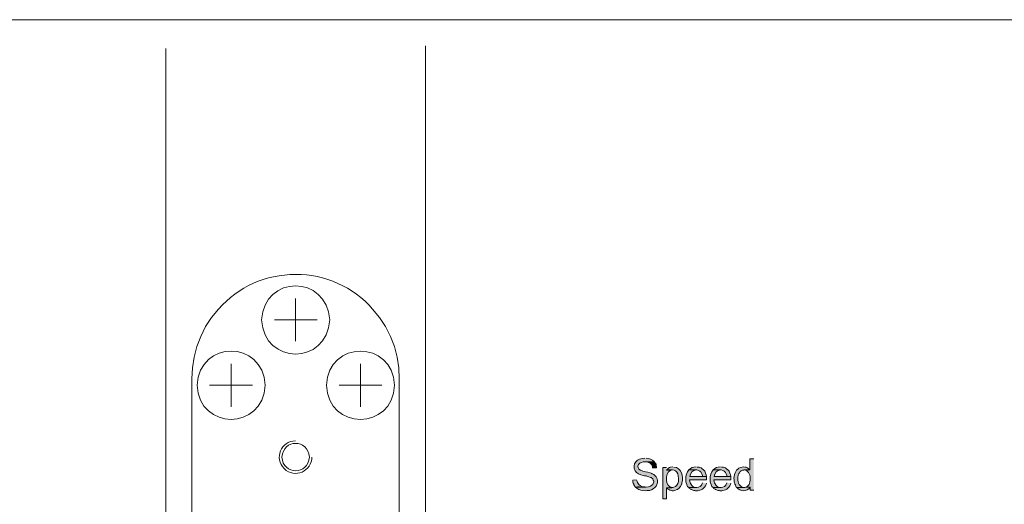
# Model space of a CAD drawing. Header units: inches. Extents: x 1352 to 2050, y -1711 to -1289.
# Tile 131 of 256: x 1904 to 1976, y -1562 to -1526. Entities that reach past the tile are written whole.
import ezdxf

# ---------------------------------------------------------------- set-up
doc = ezdxf.new("R2010")
doc.units = ezdxf.units.IN
doc.header["$MEASUREMENT"] = 0
doc.layers.add('图层 1', color=7, linetype='Continuous')

# ---------------------------------------------------------------- blocks, each defined once
blk = doc.blocks.new('block 10')
at = {"layer": '图层 1', "true_color": 0x221814}
h = blk.add_hatch(color=250, dxfattribs=at)
edge = h.paths.add_edge_path()
edge.add_spline(control_points=[(1949.645, -1558.665), (1949.099, -1558.66), (1948.654, -1559.086), (1948.93, -1559.596), (1949.024, -1559.786), (1949.33, -1559.872), (1949.519, -1559.934), (1949.658, -1559.966), (1949.809, -1559.969), (1949.939, -1560.041), (1950.177, -1560.113), (1950.027, -1560.048), (1950.233, -1560.189), (1950.233, -1560.189), (1950.233, -1560.21), (1950.233, -1560.21), (1950.233, -1560.21), (1950.255, -1560.273), (1950.255, -1560.273), (1950.255, -1560.273), (1950.275, -1560.315), (1950.275, -1560.315), (1950.275, -1560.315), (1950.297, -1560.379), (1950.297, -1560.379), (1950.297, -1560.379), (1950.297, -1560.4), (1950.297, -1560.4), (1950.297, -1560.4), (1950.255, -1560.527), (1950.255, -1560.527), (1950.255, -1560.527), (1950.233, -1560.591), (1950.233, -1560.591), (1950.233, -1560.591), (1950.191, -1560.633), (1950.191, -1560.633), (1949.848, -1560.897), (1949.331, -1560.738), (1948.951, -1560.781), (1949.255, -1561.091), (1949.735, -1561.1), (1950.128, -1560.993), (1950.508, -1560.834), (1950.707, -1560.41), (1950.486, -1560.041), (1950.417, -1559.979), (1950.332, -1559.867), (1950.255, -1559.829), (1950.133, -1559.806), (1950.165, -1559.774), (1950.044, -1559.744), (1949.806, -1559.694), (1949.564, -1559.629), (1949.329, -1559.553), (1949.135, -1559.472), (1949.095, -1559.318), (1949.182, -1559.13), (1949.276, -1559.044), (1949.264, -1559.016), (1949.392, -1558.982), (1949.392, -1558.982), (1949.519, -1558.939), (1949.519, -1558.939), (1949.519, -1558.939), (1950.359, -1558.939), (1950.359, -1558.939), (1950.143, -1558.711), (1950, -1558.724), (1949.729, -1558.665)], knot_values=[0, 0, 0, 0, 0.352778, 0.352778, 0.352778, 0.705556, 0.705556, 0.705556, 1.058333, 1.058333, 1.058333, 1.411111, 1.411111, 1.411111, 1.763889, 1.763889, 1.763889, 2.116667, 2.116667, 2.116667, 2.469444, 2.469444, 2.469444, 2.822222, 2.822222, 2.822222, 3.175, 3.175, 3.175, 3.527778, 3.527778, 3.527778, 3.880556, 3.880556, 3.880556, 4.233333, 4.233333, 4.233333, 4.586111, 4.586111, 4.586111, 4.938889, 4.938889, 4.938889, 5.291667, 5.291667, 5.291667, 5.644444, 5.644444, 5.644444, 5.997222, 5.997222, 5.997222, 6.35, 6.35, 6.35, 6.702778, 6.702778, 6.702778, 7.055556, 7.055556, 7.055556, 7.408333, 7.408333, 7.408333, 7.761111, 7.761111, 7.761111, 8.113889, 8.113889, 8.113889, 8.113889], degree=3, periodic=0)
edge.add_line((1949.729, -1558.665), (1949.645, -1558.665))
h = blk.add_hatch(color=250, dxfattribs=at)
edge = h.paths.add_edge_path()
edge.add_spline(control_points=[(1950.36, -1558.939), (1950.36, -1558.939), (1949.666, -1558.939), (1949.666, -1558.939), (1949.939, -1558.935), (1950.225, -1559.065), (1950.212, -1559.384), (1950.212, -1559.384), (1950.506, -1559.363), (1950.506, -1559.363), (1950.506, -1559.363), (1950.506, -1559.3), (1950.506, -1559.3), (1950.506, -1559.3), (1950.485, -1559.236), (1950.485, -1559.236), (1950.485, -1559.236), (1950.485, -1559.172), (1950.485, -1559.172), (1950.485, -1559.172), (1950.464, -1559.109), (1950.464, -1559.109), (1950.464, -1559.109), (1950.423, -1559.046), (1950.423, -1559.046), (1950.423, -1559.046), (1950.402, -1559.004), (1950.402, -1559.004), (1950.402, -1559.004), (1950.402, -1558.982), (1950.402, -1558.982)], knot_values=[0, 0, 0, 0, 0.352778, 0.352778, 0.352778, 0.705556, 0.705556, 0.705556, 1.058333, 1.058333, 1.058333, 1.411111, 1.411111, 1.411111, 1.763889, 1.763889, 1.763889, 2.116667, 2.116667, 2.116667, 2.469444, 2.469444, 2.469444, 2.822222, 2.822222, 2.822222, 3.175, 3.175, 3.175, 3.527778, 3.527778, 3.527778, 3.527778], degree=3, periodic=0)
edge.add_line((1950.402, -1558.982), (1950.36, -1558.939))
h = blk.add_hatch(color=250, dxfattribs=at)
edge = h.paths.add_edge_path()
edge.add_spline(control_points=[(1957.633, -1558.707), (1957.633, -1558.707), (1957.339, -1558.707), (1957.339, -1558.707), (1957.339, -1558.707), (1957.339, -1559.532), (1957.339, -1559.532), (1957.339, -1559.532), (1956.918, -1559.532), (1956.918, -1559.532), (1957.098, -1559.584), (1957.06, -1559.521), (1957.233, -1559.702), (1957.233, -1559.702), (1957.255, -1559.723), (1957.255, -1559.723), (1957.255, -1559.723), (1957.275, -1559.765), (1957.275, -1559.765), (1957.275, -1559.765), (1957.297, -1559.808), (1957.297, -1559.808), (1957.297, -1559.808), (1957.317, -1559.871), (1957.317, -1559.871), (1957.317, -1559.871), (1957.339, -1559.913), (1957.339, -1559.913), (1957.339, -1559.913), (1957.36, -1559.977), (1957.36, -1559.977), (1957.36, -1559.977), (1957.36, -1560.061), (1957.36, -1560.061), (1957.369, -1560.373), (1957.379, -1560.667), (1957.044, -1560.802), (1957.044, -1560.802), (1957.36, -1560.802), (1957.36, -1560.802), (1957.36, -1560.802), (1957.36, -1561.014), (1957.36, -1561.014), (1957.36, -1561.014), (1957.633, -1561.014), (1957.633, -1561.014)], knot_values=[0, 0, 0, 0, 0.352778, 0.352778, 0.352778, 0.705556, 0.705556, 0.705556, 1.058333, 1.058333, 1.058333, 1.411111, 1.411111, 1.411111, 1.763889, 1.763889, 1.763889, 2.116667, 2.116667, 2.116667, 2.469444, 2.469444, 2.469444, 2.822222, 2.822222, 2.822222, 3.175, 3.175, 3.175, 3.527778, 3.527778, 3.527778, 3.880556, 3.880556, 3.880556, 4.233333, 4.233333, 4.233333, 4.586111, 4.586111, 4.586111, 4.938889, 4.938889, 4.938889, 5.291667, 5.291667, 5.291667, 5.291667], degree=3, periodic=0)
edge.add_line((1957.633, -1561.014), (1957.633, -1558.707))
h = blk.add_hatch(color=250, dxfattribs=at)
edge = h.paths.add_edge_path()
edge.add_spline(control_points=[(1951.221, -1559.342), (1951.221, -1559.342), (1950.969, -1559.342), (1950.969, -1559.342), (1950.969, -1559.342), (1950.969, -1561.649), (1950.969, -1561.649), (1950.969, -1561.649), (1951.243, -1561.649), (1951.243, -1561.649), (1951.243, -1561.649), (1951.243, -1560.845), (1951.243, -1560.845), (1951.243, -1560.845), (1951.662, -1560.824), (1951.662, -1560.824), (1951.104, -1560.834), (1951.102, -1559.725), (1951.516, -1559.575), (1951.516, -1559.575), (1951.221, -1559.553), (1951.221, -1559.553)], knot_values=[0, 0, 0, 0, 0.352778, 0.352778, 0.352778, 0.705556, 0.705556, 0.705556, 1.058333, 1.058333, 1.058333, 1.411111, 1.411111, 1.411111, 1.763889, 1.763889, 1.763889, 2.116667, 2.116667, 2.116667, 2.469444, 2.469444, 2.469444, 2.469444], degree=3, periodic=0)
edge.add_line((1951.221, -1559.553), (1951.221, -1559.342))
blk.add_hatch(color=250, dxfattribs=at).paths.add_polyline_path([(1951.263, -1559.511), (1951.221, -1559.553), (1951.516, -1559.575), (1951.558, -1559.553), (1951.621, -1559.533), (1951.683, -1559.533)])
h = blk.add_hatch(color=250, dxfattribs=at)
edge = h.paths.add_edge_path()
edge.add_spline(control_points=[(1951.704, -1559.299), (1951.39, -1559.344), (1951.504, -1559.316), (1951.263, -1559.511), (1951.874, -1559.505), (1952.077, -1559.549), (1952.125, -1560.167), (1952.107, -1560.759), (1951.821, -1560.885), (1951.242, -1560.845), (1951.43, -1561.043), (1951.68, -1561.12), (1951.936, -1560.993), (1952.124, -1560.939), (1952.063, -1560.936), (1952.21, -1560.802), (1952.21, -1560.802), (1952.252, -1560.739), (1952.252, -1560.739), (1952.252, -1560.739), (1952.294, -1560.696), (1952.294, -1560.696), (1952.294, -1560.696), (1952.315, -1560.633), (1952.315, -1560.633), (1952.315, -1560.633), (1952.336, -1560.612), (1952.336, -1560.612), (1952.336, -1560.612), (1952.357, -1560.548), (1952.357, -1560.548), (1952.357, -1560.548), (1952.357, -1560.485), (1952.357, -1560.485), (1952.497, -1560.025), (1952.344, -1559.345), (1951.769, -1559.32)], knot_values=[0, 0, 0, 0, 0.352778, 0.352778, 0.352778, 0.705556, 0.705556, 0.705556, 1.058333, 1.058333, 1.058333, 1.411111, 1.411111, 1.411111, 1.763889, 1.763889, 1.763889, 2.116667, 2.116667, 2.116667, 2.469444, 2.469444, 2.469444, 2.822222, 2.822222, 2.822222, 3.175, 3.175, 3.175, 3.527778, 3.527778, 3.527778, 3.880556, 3.880556, 3.880556, 4.233333, 4.233333, 4.233333, 4.233333], degree=3, periodic=0)
edge.add_line((1951.769, -1559.32), (1951.704, -1559.299))
h = blk.add_hatch(color=250, dxfattribs=at)
edge = h.paths.add_edge_path()
edge.add_spline(control_points=[(1952.861, -1559.532), (1952.713, -1559.721), (1952.627, -1559.94), (1952.65, -1560.189), (1952.65, -1560.431), (1952.634, -1560.36), (1952.714, -1560.591), (1952.714, -1560.591), (1952.735, -1560.633), (1952.735, -1560.633), (1952.735, -1560.633), (1952.756, -1560.696), (1952.756, -1560.696), (1952.756, -1560.696), (1952.777, -1560.739), (1952.777, -1560.739), (1952.777, -1560.739), (1952.861, -1560.824), (1952.861, -1560.824), (1952.861, -1560.824), (1953.428, -1560.824), (1953.428, -1560.824), (1953.315, -1560.828), (1953.161, -1560.772), (1953.092, -1560.675), (1952.944, -1560.493), (1952.968, -1560.455), (1952.925, -1560.252), (1952.925, -1560.252), (1954.164, -1560.252), (1954.164, -1560.252), (1954.164, -1560.252), (1954.164, -1560.019), (1954.164, -1560.019), (1954.164, -1560.019), (1952.945, -1560.019), (1952.945, -1560.019), (1952.967, -1559.737), (1953.14, -1559.555), (1953.428, -1559.532)], knot_values=[0, 0, 0, 0, 0.352778, 0.352778, 0.352778, 0.705556, 0.705556, 0.705556, 1.058333, 1.058333, 1.058333, 1.411111, 1.411111, 1.411111, 1.763889, 1.763889, 1.763889, 2.116667, 2.116667, 2.116667, 2.469444, 2.469444, 2.469444, 2.822222, 2.822222, 2.822222, 3.175, 3.175, 3.175, 3.527778, 3.527778, 3.527778, 3.880556, 3.880556, 3.880556, 4.233333, 4.233333, 4.233333, 4.586111, 4.586111, 4.586111, 4.586111], degree=3, periodic=0)
edge.add_line((1953.428, -1559.532), (1952.861, -1559.532))
h = blk.add_hatch(color=250, dxfattribs=at)
edge = h.paths.add_edge_path()
edge.add_spline(control_points=[(1953.408, -1559.299), (1953.159, -1559.344), (1953.071, -1559.318), (1952.861, -1559.532), (1952.861, -1559.532), (1953.45, -1559.532), (1953.45, -1559.532), (1953.45, -1559.532), (1953.576, -1559.575), (1953.576, -1559.575), (1953.576, -1559.575), (1953.618, -1559.596), (1953.618, -1559.596), (1953.618, -1559.596), (1953.68, -1559.617), (1953.68, -1559.617), (1953.68, -1559.617), (1953.723, -1559.659), (1953.723, -1559.659), (1953.723, -1559.659), (1953.765, -1559.702), (1953.765, -1559.702), (1953.765, -1559.702), (1953.786, -1559.723), (1953.786, -1559.723), (1953.786, -1559.723), (1953.828, -1559.808), (1953.828, -1559.808), (1953.828, -1559.808), (1953.87, -1559.934), (1953.87, -1559.934), (1953.87, -1559.934), (1953.87, -1560.019), (1953.87, -1560.019), (1953.87, -1560.019), (1952.945, -1560.019), (1952.945, -1560.019), (1952.945, -1560.019), (1954.165, -1560.019), (1954.165, -1560.019), (1954.135, -1559.877), (1954.078, -1559.622), (1953.954, -1559.532), (1953.954, -1559.532), (1953.932, -1559.49), (1953.932, -1559.49), (1953.932, -1559.49), (1953.87, -1559.469), (1953.87, -1559.469), (1953.87, -1559.469), (1953.786, -1559.384), (1953.786, -1559.384), (1953.591, -1559.331), (1953.686, -1559.313), (1953.491, -1559.32)], knot_values=[0, 0, 0, 0, 0.352778, 0.352778, 0.352778, 0.705556, 0.705556, 0.705556, 1.058333, 1.058333, 1.058333, 1.411111, 1.411111, 1.411111, 1.763889, 1.763889, 1.763889, 2.116667, 2.116667, 2.116667, 2.469444, 2.469444, 2.469444, 2.822222, 2.822222, 2.822222, 3.175, 3.175, 3.175, 3.527778, 3.527778, 3.527778, 3.880556, 3.880556, 3.880556, 4.233333, 4.233333, 4.233333, 4.586111, 4.586111, 4.586111, 4.938889, 4.938889, 4.938889, 5.291667, 5.291667, 5.291667, 5.644444, 5.644444, 5.644444, 5.997222, 5.997222, 5.997222, 6.35, 6.35, 6.35, 6.35], degree=3, periodic=0)
edge.add_line((1953.491, -1559.32), (1953.408, -1559.299))
h = blk.add_hatch(color=250, dxfattribs=at)
edge = h.paths.add_edge_path()
edge.add_spline(control_points=[(1954.648, -1559.532), (1954.5, -1559.721), (1954.414, -1559.94), (1954.437, -1560.189), (1954.437, -1560.431), (1954.421, -1560.36), (1954.501, -1560.591), (1954.501, -1560.591), (1954.522, -1560.633), (1954.522, -1560.633), (1954.522, -1560.633), (1954.543, -1560.696), (1954.543, -1560.696), (1954.543, -1560.696), (1954.564, -1560.739), (1954.564, -1560.739), (1954.564, -1560.739), (1954.648, -1560.824), (1954.648, -1560.824), (1954.648, -1560.824), (1955.215, -1560.824), (1955.215, -1560.824), (1955.101, -1560.828), (1954.948, -1560.772), (1954.878, -1560.675), (1954.73, -1560.493), (1954.755, -1560.455), (1954.711, -1560.252), (1954.711, -1560.252), (1955.951, -1560.252), (1955.951, -1560.252), (1955.951, -1560.252), (1955.951, -1560.019), (1955.951, -1560.019), (1955.951, -1560.019), (1954.732, -1560.019), (1954.732, -1560.019), (1954.753, -1559.737), (1954.927, -1559.555), (1955.215, -1559.532)], knot_values=[0, 0, 0, 0, 0.352778, 0.352778, 0.352778, 0.705556, 0.705556, 0.705556, 1.058333, 1.058333, 1.058333, 1.411111, 1.411111, 1.411111, 1.763889, 1.763889, 1.763889, 2.116667, 2.116667, 2.116667, 2.469444, 2.469444, 2.469444, 2.822222, 2.822222, 2.822222, 3.175, 3.175, 3.175, 3.527778, 3.527778, 3.527778, 3.880556, 3.880556, 3.880556, 4.233333, 4.233333, 4.233333, 4.586111, 4.586111, 4.586111, 4.586111], degree=3, periodic=0)
edge.add_line((1955.215, -1559.532), (1954.648, -1559.532))
h = blk.add_hatch(color=250, dxfattribs=at)
edge = h.paths.add_edge_path()
edge.add_spline(control_points=[(1955.194, -1559.299), (1954.946, -1559.344), (1954.858, -1559.318), (1954.648, -1559.532), (1954.648, -1559.532), (1955.236, -1559.532), (1955.236, -1559.532), (1955.236, -1559.532), (1955.363, -1559.575), (1955.363, -1559.575), (1955.363, -1559.575), (1955.405, -1559.596), (1955.405, -1559.596), (1955.405, -1559.596), (1955.468, -1559.617), (1955.468, -1559.617), (1955.468, -1559.617), (1955.572, -1559.723), (1955.572, -1559.723), (1955.572, -1559.723), (1955.614, -1559.808), (1955.614, -1559.808), (1955.614, -1559.808), (1955.657, -1559.934), (1955.657, -1559.934), (1955.657, -1559.934), (1955.657, -1560.019), (1955.657, -1560.019), (1955.657, -1560.019), (1954.732, -1560.019), (1954.732, -1560.019), (1954.732, -1560.019), (1955.952, -1560.019), (1955.952, -1560.019), (1955.922, -1559.877), (1955.865, -1559.622), (1955.741, -1559.532), (1955.741, -1559.532), (1955.72, -1559.49), (1955.72, -1559.49), (1955.72, -1559.49), (1955.657, -1559.469), (1955.657, -1559.469), (1955.657, -1559.469), (1955.572, -1559.384), (1955.572, -1559.384), (1955.378, -1559.331), (1955.473, -1559.313), (1955.278, -1559.32)], knot_values=[0, 0, 0, 0, 0.352778, 0.352778, 0.352778, 0.705556, 0.705556, 0.705556, 1.058333, 1.058333, 1.058333, 1.411111, 1.411111, 1.411111, 1.763889, 1.763889, 1.763889, 2.116667, 2.116667, 2.116667, 2.469444, 2.469444, 2.469444, 2.822222, 2.822222, 2.822222, 3.175, 3.175, 3.175, 3.527778, 3.527778, 3.527778, 3.880556, 3.880556, 3.880556, 4.233333, 4.233333, 4.233333, 4.586111, 4.586111, 4.586111, 4.938889, 4.938889, 4.938889, 5.291667, 5.291667, 5.291667, 5.644444, 5.644444, 5.644444, 5.644444], degree=3, periodic=0)
edge.add_line((1955.278, -1559.32), (1955.194, -1559.299))
h = blk.add_hatch(color=250, dxfattribs=at)
edge = h.paths.add_edge_path()
edge.add_spline(control_points=[(1956.897, -1559.299), (1956.555, -1559.328), (1956.294, -1559.524), (1956.225, -1559.871), (1956.16, -1560.057), (1956.179, -1560.213), (1956.203, -1560.4), (1956.203, -1560.4), (1956.225, -1560.464), (1956.225, -1560.464), (1956.225, -1560.464), (1956.245, -1560.527), (1956.245, -1560.527), (1956.245, -1560.527), (1956.245, -1560.57), (1956.245, -1560.57), (1956.245, -1560.57), (1956.287, -1560.633), (1956.287, -1560.633), (1956.287, -1560.633), (1956.287, -1560.654), (1956.287, -1560.654), (1956.287, -1560.654), (1956.33, -1560.718), (1956.33, -1560.718), (1956.33, -1560.718), (1956.351, -1560.781), (1956.351, -1560.781), (1956.351, -1560.781), (1956.392, -1560.823), (1956.392, -1560.823), (1956.392, -1560.823), (1956.918, -1560.823), (1956.918, -1560.823), (1956.595, -1560.789), (1956.448, -1560.476), (1956.477, -1560.167), (1956.477, -1560.167), (1956.477, -1560.019), (1956.477, -1560.019), (1956.477, -1560.019), (1956.498, -1559.956), (1956.498, -1559.956), (1956.498, -1559.956), (1956.498, -1559.892), (1956.498, -1559.892), (1956.498, -1559.892), (1956.519, -1559.829), (1956.519, -1559.829), (1956.519, -1559.829), (1956.54, -1559.786), (1956.54, -1559.786), (1956.54, -1559.786), (1956.582, -1559.744), (1956.582, -1559.744), (1956.72, -1559.448), (1957.082, -1559.554), (1957.339, -1559.532), (1957.24, -1559.42), (1957.118, -1559.313), (1956.96, -1559.32)], knot_values=[0, 0, 0, 0, 0.352778, 0.352778, 0.352778, 0.705556, 0.705556, 0.705556, 1.058333, 1.058333, 1.058333, 1.411111, 1.411111, 1.411111, 1.763889, 1.763889, 1.763889, 2.116667, 2.116667, 2.116667, 2.469444, 2.469444, 2.469444, 2.822222, 2.822222, 2.822222, 3.175, 3.175, 3.175, 3.527778, 3.527778, 3.527778, 3.880556, 3.880556, 3.880556, 4.233333, 4.233333, 4.233333, 4.586111, 4.586111, 4.586111, 4.938889, 4.938889, 4.938889, 5.291667, 5.291667, 5.291667, 5.644444, 5.644444, 5.644444, 5.997222, 5.997222, 5.997222, 6.35, 6.35, 6.35, 6.702778, 6.702778, 6.702778, 7.055556, 7.055556, 7.055556, 7.055556], degree=3, periodic=0)
edge.add_line((1956.96, -1559.32), (1956.897, -1559.299))
h = blk.add_hatch(color=250, dxfattribs=at)
edge = h.paths.add_edge_path()
edge.add_spline(control_points=[(1949.035, -1560.252), (1949.035, -1560.252), (1948.762, -1560.273), (1948.762, -1560.273), (1948.755, -1560.412), (1948.765, -1560.439), (1948.825, -1560.57), (1948.825, -1560.57), (1948.846, -1560.633), (1948.846, -1560.633), (1948.846, -1560.633), (1948.888, -1560.696), (1948.888, -1560.696), (1948.888, -1560.696), (1948.909, -1560.739), (1948.909, -1560.739), (1948.909, -1560.739), (1948.951, -1560.781), (1948.951, -1560.781), (1948.951, -1560.781), (1949.729, -1560.781), (1949.729, -1560.781), (1949.611, -1560.789), (1949.433, -1560.756), (1949.329, -1560.696), (1949.133, -1560.544), (1949.121, -1560.541), (1949.057, -1560.315)], knot_values=[0, 0, 0, 0, 0.352778, 0.352778, 0.352778, 0.705556, 0.705556, 0.705556, 1.058333, 1.058333, 1.058333, 1.411111, 1.411111, 1.411111, 1.763889, 1.763889, 1.763889, 2.116667, 2.116667, 2.116667, 2.469444, 2.469444, 2.469444, 2.822222, 2.822222, 2.822222, 3.175, 3.175, 3.175, 3.175], degree=3, periodic=0)
edge.add_line((1949.057, -1560.315), (1949.035, -1560.252))
h = blk.add_hatch(color=250, dxfattribs=at)
edge = h.paths.add_edge_path()
edge.add_spline(control_points=[(1953.87, -1560.485), (1953.698, -1560.974), (1953.296, -1560.782), (1952.861, -1560.823), (1952.861, -1560.823), (1952.861, -1560.845), (1952.861, -1560.845), (1952.861, -1560.845), (1952.903, -1560.887), (1952.903, -1560.887), (1952.903, -1560.887), (1952.966, -1560.908), (1952.966, -1560.908), (1952.966, -1560.908), (1953.009, -1560.95), (1953.009, -1560.95), (1953.009, -1560.95), (1953.05, -1560.971), (1953.05, -1560.971), (1953.05, -1560.971), (1953.24, -1561.035), (1953.24, -1561.035), (1953.24, -1561.035), (1953.303, -1561.035), (1953.303, -1561.035), (1953.303, -1561.035), (1953.365, -1561.056), (1953.365, -1561.056), (1953.365, -1561.056), (1953.512, -1561.056), (1953.512, -1561.056), (1953.512, -1561.056), (1953.576, -1561.035), (1953.576, -1561.035), (1953.864, -1561.024), (1954.095, -1560.778), (1954.165, -1560.506)], knot_values=[0, 0, 0, 0, 0.352778, 0.352778, 0.352778, 0.705556, 0.705556, 0.705556, 1.058333, 1.058333, 1.058333, 1.411111, 1.411111, 1.411111, 1.763889, 1.763889, 1.763889, 2.116667, 2.116667, 2.116667, 2.469444, 2.469444, 2.469444, 2.822222, 2.822222, 2.822222, 3.175, 3.175, 3.175, 3.527778, 3.527778, 3.527778, 3.880556, 3.880556, 3.880556, 4.233333, 4.233333, 4.233333, 4.233333], degree=3, periodic=0)
edge.add_line((1954.165, -1560.506), (1953.87, -1560.485))
h = blk.add_hatch(color=250, dxfattribs=at)
edge = h.paths.add_edge_path()
edge.add_spline(control_points=[(1955.657, -1560.485), (1955.486, -1560.974), (1955.083, -1560.782), (1954.648, -1560.823), (1954.648, -1560.823), (1954.648, -1560.845), (1954.648, -1560.845), (1954.648, -1560.845), (1954.69, -1560.887), (1954.69, -1560.887), (1954.69, -1560.887), (1954.753, -1560.908), (1954.753, -1560.908), (1954.753, -1560.908), (1954.795, -1560.95), (1954.795, -1560.95), (1954.795, -1560.95), (1954.837, -1560.971), (1954.837, -1560.971), (1954.837, -1560.971), (1955.026, -1561.035), (1955.026, -1561.035), (1955.026, -1561.035), (1955.09, -1561.035), (1955.09, -1561.035), (1955.09, -1561.035), (1955.152, -1561.056), (1955.152, -1561.056), (1955.152, -1561.056), (1955.299, -1561.056), (1955.299, -1561.056), (1955.299, -1561.056), (1955.362, -1561.035), (1955.362, -1561.035), (1955.652, -1561.024), (1955.881, -1560.778), (1955.951, -1560.506)], knot_values=[0, 0, 0, 0, 0.352778, 0.352778, 0.352778, 0.705556, 0.705556, 0.705556, 1.058333, 1.058333, 1.058333, 1.411111, 1.411111, 1.411111, 1.763889, 1.763889, 1.763889, 2.116667, 2.116667, 2.116667, 2.469444, 2.469444, 2.469444, 2.822222, 2.822222, 2.822222, 3.175, 3.175, 3.175, 3.527778, 3.527778, 3.527778, 3.880556, 3.880556, 3.880556, 4.233333, 4.233333, 4.233333, 4.233333], degree=3, periodic=0)
edge.add_line((1955.951, -1560.506), (1955.657, -1560.485))
h = blk.add_hatch(color=250, dxfattribs=at)
edge = h.paths.add_edge_path()
edge.add_spline(control_points=[(1957.044, -1560.802), (1957.044, -1560.802), (1956.981, -1560.823), (1956.981, -1560.823), (1956.981, -1560.823), (1956.392, -1560.823), (1956.392, -1560.823), (1956.496, -1560.952), (1956.731, -1561.065), (1956.897, -1561.056), (1957.055, -1561.051), (1957.286, -1560.963), (1957.36, -1560.802)], knot_values=[0, 0, 0, 0, 0.352778, 0.352778, 0.352778, 0.705556, 0.705556, 0.705556, 1.058333, 1.058333, 1.058333, 1.411111, 1.411111, 1.411111, 1.411111], degree=3, periodic=0)
edge.add_line((1957.36, -1560.802), (1957.044, -1560.802))
at = {"layer": '图层 1', "color": 250, "lineweight": 18, "true_color": 0x221814}
for points in [[(1914.497, -1528.608), (1914.497, -1589.758)], [(1933.543, -1528.417), (1933.543, -1589.758)], [(1924.02, -1546.938), (1924.02, -1550.092)], [(1922.465, -1548.526), (1925.596, -1548.526)], [(1919.29, -1551.743), (1919.29, -1554.897)], [(1928.792, -1551.743), (1928.792, -1554.897)], [(1917.713, -1553.309), (1920.846, -1553.309)], [(1927.214, -1553.309), (1930.347, -1553.309)]]:
    blk.add_lwpolyline(points, dxfattribs=at)
at = {"layer": '图层 1', "lineweight": 0}
blk.add_lwpolyline([(1951.263, -1559.511), (1951.221, -1559.553), (1951.516, -1559.575), (1951.558, -1559.553), (1951.621, -1559.533), (1951.683, -1559.533)], dxfattribs=at)
at = {"layer": '图层 1', "color": 250, "lineweight": 18, "true_color": 0x221814}
for points, knots in [([(1931.629, -1563.152), (1931.629, -1563.152), (1931.629, -1552.844), (1931.629, -1552.844), (1931.629, -1552.844), (1931.587, -1552.039), (1931.587, -1552.039), (1931.587, -1552.039), (1931.462, -1551.256), (1931.462, -1551.256), (1931.462, -1551.256), (1931.272, -1550.473), (1931.272, -1550.473), (1931.272, -1550.473), (1930.977, -1549.732), (1930.977, -1549.732), (1930.977, -1549.732), (1930.62, -1549.012), (1930.62, -1549.012), (1930.62, -1549.012), (1930.179, -1548.335), (1930.179, -1548.335), (1930.179, -1548.335), (1929.674, -1547.722), (1929.674, -1547.722), (1928.275, -1546.097), (1926.148, -1545.173), (1924.02, -1545.181), (1921.802, -1545.198), (1919.855, -1546.062), (1918.366, -1547.722), (1918.366, -1547.722), (1917.861, -1548.335), (1917.861, -1548.335), (1917.861, -1548.335), (1917.419, -1549.012), (1917.419, -1549.012), (1917.419, -1549.012), (1917.061, -1549.732), (1917.061, -1549.732), (1917.061, -1549.732), (1916.767, -1550.473), (1916.767, -1550.473), (1916.767, -1550.473), (1916.578, -1551.256), (1916.578, -1551.256), (1916.578, -1551.256), (1916.452, -1552.039), (1916.452, -1552.039), (1916.452, -1552.039), (1916.41, -1552.844), (1916.41, -1552.844), (1916.41, -1552.844), (1916.41, -1563.152), (1916.41, -1563.152)], [0, 0, 0, 0, 1, 1, 1, 2, 2, 2, 3, 3, 3, 4, 4, 4, 5, 5, 5, 6, 6, 6, 7, 7, 7, 8, 8, 8, 9, 9, 9, 10, 10, 10, 11, 11, 11, 12, 12, 12, 13, 13, 13, 14, 14, 14, 15, 15, 15, 16, 16, 16, 17, 17, 17, 18, 18, 18, 18]), ([(1926.522, -1548.526), (1926.318, -1545.178), (1921.716, -1545.193), (1921.519, -1548.526), (1921.724, -1551.863), (1926.316, -1551.869), (1926.522, -1548.526)], [0, 0, 0, 0, 1, 1, 1, 2, 2, 2, 2]), ([(1921.791, -1553.309), (1921.612, -1549.975), (1916.969, -1549.975), (1916.788, -1553.309), (1916.959, -1556.664), (1921.62, -1556.664), (1921.791, -1553.309)], [0, 0, 0, 0, 1, 1, 1, 2, 2, 2, 2]), ([(1931.272, -1553.309), (1931.158, -1549.983), (1926.404, -1549.983), (1926.29, -1553.309), (1926.402, -1556.659), (1931.16, -1556.659), (1931.272, -1553.309)], [0, 0, 0, 0, 1, 1, 1, 2, 2, 2, 2]), ([(1924.02, -1557.395), (1922.957, -1557.391), (1922.419, -1558.688), (1923.179, -1559.427), (1923.966, -1560.213), (1925.209, -1559.606), (1925.218, -1558.58)], [0, 0, 0, 0, 1, 1, 1, 2, 2, 2, 2]), ([(1925.028, -1558.58), (1924.931, -1557.247), (1923.108, -1557.247), (1923.011, -1558.58), (1923.096, -1559.923), (1924.944, -1559.923), (1925.028, -1558.58)], [0, 0, 0, 0, 1, 1, 1, 2, 2, 2, 2])]:
    blk.add_open_spline(points, degree=3, knots=knots, dxfattribs=at)
at = {"layer": '图层 1', "lineweight": 0}
for points, knots in [([(1949.645, -1558.665), (1949.099, -1558.66), (1948.654, -1559.086), (1948.93, -1559.596), (1949.024, -1559.786), (1949.33, -1559.872), (1949.519, -1559.934), (1949.658, -1559.966), (1949.809, -1559.969), (1949.939, -1560.041), (1950.177, -1560.113), (1950.027, -1560.048), (1950.233, -1560.189), (1950.233, -1560.189), (1950.233, -1560.21), (1950.233, -1560.21), (1950.233, -1560.21), (1950.255, -1560.273), (1950.255, -1560.273), (1950.255, -1560.273), (1950.275, -1560.315), (1950.275, -1560.315), (1950.275, -1560.315), (1950.297, -1560.379), (1950.297, -1560.379), (1950.297, -1560.379), (1950.297, -1560.4), (1950.297, -1560.4), (1950.297, -1560.4), (1950.255, -1560.527), (1950.255, -1560.527), (1950.255, -1560.527), (1950.233, -1560.591), (1950.233, -1560.591), (1950.233, -1560.591), (1950.191, -1560.633), (1950.191, -1560.633), (1949.848, -1560.897), (1949.331, -1560.738), (1948.951, -1560.781), (1949.255, -1561.091), (1949.735, -1561.1), (1950.128, -1560.993), (1950.508, -1560.834), (1950.707, -1560.41), (1950.486, -1560.041), (1950.417, -1559.979), (1950.332, -1559.867), (1950.255, -1559.829), (1950.133, -1559.806), (1950.165, -1559.774), (1950.044, -1559.744), (1949.806, -1559.694), (1949.564, -1559.629), (1949.329, -1559.553), (1949.135, -1559.472), (1949.095, -1559.318), (1949.182, -1559.13), (1949.276, -1559.044), (1949.264, -1559.016), (1949.392, -1558.982), (1949.392, -1558.982), (1949.519, -1558.939), (1949.519, -1558.939), (1949.519, -1558.939), (1950.359, -1558.939), (1950.359, -1558.939), (1950.143, -1558.711), (1950, -1558.724), (1949.729, -1558.665)], [0, 0, 0, 0, 1, 1, 1, 2, 2, 2, 3, 3, 3, 4, 4, 4, 5, 5, 5, 6, 6, 6, 7, 7, 7, 8, 8, 8, 9, 9, 9, 10, 10, 10, 11, 11, 11, 12, 12, 12, 13, 13, 13, 14, 14, 14, 15, 15, 15, 16, 16, 16, 17, 17, 17, 18, 18, 18, 19, 19, 19, 20, 20, 20, 21, 21, 21, 22, 22, 22, 23, 23, 23, 23]), ([(1950.36, -1558.939), (1950.36, -1558.939), (1949.666, -1558.939), (1949.666, -1558.939), (1949.939, -1558.935), (1950.225, -1559.065), (1950.212, -1559.384), (1950.212, -1559.384), (1950.506, -1559.363), (1950.506, -1559.363), (1950.506, -1559.363), (1950.506, -1559.3), (1950.506, -1559.3), (1950.506, -1559.3), (1950.485, -1559.236), (1950.485, -1559.236), (1950.485, -1559.236), (1950.485, -1559.172), (1950.485, -1559.172), (1950.485, -1559.172), (1950.464, -1559.109), (1950.464, -1559.109), (1950.464, -1559.109), (1950.423, -1559.046), (1950.423, -1559.046), (1950.423, -1559.046), (1950.402, -1559.004), (1950.402, -1559.004), (1950.402, -1559.004), (1950.402, -1558.982), (1950.402, -1558.982)], [0, 0, 0, 0, 1, 1, 1, 2, 2, 2, 3, 3, 3, 4, 4, 4, 5, 5, 5, 6, 6, 6, 7, 7, 7, 8, 8, 8, 9, 9, 9, 10, 10, 10, 10]), ([(1957.633, -1558.707), (1957.633, -1558.707), (1957.339, -1558.707), (1957.339, -1558.707), (1957.339, -1558.707), (1957.339, -1559.532), (1957.339, -1559.532), (1957.339, -1559.532), (1956.918, -1559.532), (1956.918, -1559.532), (1957.098, -1559.584), (1957.06, -1559.521), (1957.233, -1559.702), (1957.233, -1559.702), (1957.255, -1559.723), (1957.255, -1559.723), (1957.255, -1559.723), (1957.275, -1559.765), (1957.275, -1559.765), (1957.275, -1559.765), (1957.297, -1559.808), (1957.297, -1559.808), (1957.297, -1559.808), (1957.317, -1559.871), (1957.317, -1559.871), (1957.317, -1559.871), (1957.339, -1559.913), (1957.339, -1559.913), (1957.339, -1559.913), (1957.36, -1559.977), (1957.36, -1559.977), (1957.36, -1559.977), (1957.36, -1560.061), (1957.36, -1560.061), (1957.369, -1560.373), (1957.379, -1560.667), (1957.044, -1560.802), (1957.044, -1560.802), (1957.36, -1560.802), (1957.36, -1560.802), (1957.36, -1560.802), (1957.36, -1561.014), (1957.36, -1561.014), (1957.36, -1561.014), (1957.633, -1561.014), (1957.633, -1561.014)], [0, 0, 0, 0, 1, 1, 1, 2, 2, 2, 3, 3, 3, 4, 4, 4, 5, 5, 5, 6, 6, 6, 7, 7, 7, 8, 8, 8, 9, 9, 9, 10, 10, 10, 11, 11, 11, 12, 12, 12, 13, 13, 13, 14, 14, 14, 15, 15, 15, 15]), ([(1951.221, -1559.342), (1951.221, -1559.342), (1950.969, -1559.342), (1950.969, -1559.342), (1950.969, -1559.342), (1950.969, -1561.649), (1950.969, -1561.649), (1950.969, -1561.649), (1951.243, -1561.649), (1951.243, -1561.649), (1951.243, -1561.649), (1951.243, -1560.845), (1951.243, -1560.845), (1951.243, -1560.845), (1951.662, -1560.824), (1951.662, -1560.824), (1951.104, -1560.834), (1951.102, -1559.725), (1951.516, -1559.575), (1951.516, -1559.575), (1951.221, -1559.553), (1951.221, -1559.553)], [0, 0, 0, 0, 1, 1, 1, 2, 2, 2, 3, 3, 3, 4, 4, 4, 5, 5, 5, 6, 6, 6, 7, 7, 7, 7]), ([(1951.704, -1559.299), (1951.39, -1559.344), (1951.504, -1559.316), (1951.263, -1559.511), (1951.874, -1559.505), (1952.077, -1559.549), (1952.125, -1560.167), (1952.107, -1560.759), (1951.821, -1560.885), (1951.242, -1560.845), (1951.43, -1561.043), (1951.68, -1561.12), (1951.936, -1560.993), (1952.124, -1560.939), (1952.063, -1560.936), (1952.21, -1560.802), (1952.21, -1560.802), (1952.252, -1560.739), (1952.252, -1560.739), (1952.252, -1560.739), (1952.294, -1560.696), (1952.294, -1560.696), (1952.294, -1560.696), (1952.315, -1560.633), (1952.315, -1560.633), (1952.315, -1560.633), (1952.336, -1560.612), (1952.336, -1560.612), (1952.336, -1560.612), (1952.357, -1560.548), (1952.357, -1560.548), (1952.357, -1560.548), (1952.357, -1560.485), (1952.357, -1560.485), (1952.497, -1560.025), (1952.344, -1559.345), (1951.769, -1559.32)], [0, 0, 0, 0, 1, 1, 1, 2, 2, 2, 3, 3, 3, 4, 4, 4, 5, 5, 5, 6, 6, 6, 7, 7, 7, 8, 8, 8, 9, 9, 9, 10, 10, 10, 11, 11, 11, 12, 12, 12, 12]), ([(1952.861, -1559.532), (1952.713, -1559.721), (1952.627, -1559.94), (1952.65, -1560.189), (1952.65, -1560.431), (1952.634, -1560.36), (1952.714, -1560.591), (1952.714, -1560.591), (1952.735, -1560.633), (1952.735, -1560.633), (1952.735, -1560.633), (1952.756, -1560.696), (1952.756, -1560.696), (1952.756, -1560.696), (1952.777, -1560.739), (1952.777, -1560.739), (1952.777, -1560.739), (1952.861, -1560.824), (1952.861, -1560.824), (1952.861, -1560.824), (1953.428, -1560.824), (1953.428, -1560.824), (1953.315, -1560.828), (1953.161, -1560.772), (1953.092, -1560.675), (1952.944, -1560.493), (1952.968, -1560.455), (1952.925, -1560.252), (1952.925, -1560.252), (1954.164, -1560.252), (1954.164, -1560.252), (1954.164, -1560.252), (1954.164, -1560.019), (1954.164, -1560.019), (1954.164, -1560.019), (1952.945, -1560.019), (1952.945, -1560.019), (1952.967, -1559.737), (1953.14, -1559.555), (1953.428, -1559.532)], [0, 0, 0, 0, 1, 1, 1, 2, 2, 2, 3, 3, 3, 4, 4, 4, 5, 5, 5, 6, 6, 6, 7, 7, 7, 8, 8, 8, 9, 9, 9, 10, 10, 10, 11, 11, 11, 12, 12, 12, 13, 13, 13, 13]), ([(1953.408, -1559.299), (1953.159, -1559.344), (1953.071, -1559.318), (1952.861, -1559.532), (1952.861, -1559.532), (1953.45, -1559.532), (1953.45, -1559.532), (1953.45, -1559.532), (1953.576, -1559.575), (1953.576, -1559.575), (1953.576, -1559.575), (1953.618, -1559.596), (1953.618, -1559.596), (1953.618, -1559.596), (1953.68, -1559.617), (1953.68, -1559.617), (1953.68, -1559.617), (1953.723, -1559.659), (1953.723, -1559.659), (1953.723, -1559.659), (1953.765, -1559.702), (1953.765, -1559.702), (1953.765, -1559.702), (1953.786, -1559.723), (1953.786, -1559.723), (1953.786, -1559.723), (1953.828, -1559.808), (1953.828, -1559.808), (1953.828, -1559.808), (1953.87, -1559.934), (1953.87, -1559.934), (1953.87, -1559.934), (1953.87, -1560.019), (1953.87, -1560.019), (1953.87, -1560.019), (1952.945, -1560.019), (1952.945, -1560.019), (1952.945, -1560.019), (1954.165, -1560.019), (1954.165, -1560.019), (1954.135, -1559.877), (1954.078, -1559.622), (1953.954, -1559.532), (1953.954, -1559.532), (1953.932, -1559.49), (1953.932, -1559.49), (1953.932, -1559.49), (1953.87, -1559.469), (1953.87, -1559.469), (1953.87, -1559.469), (1953.786, -1559.384), (1953.786, -1559.384), (1953.591, -1559.331), (1953.686, -1559.313), (1953.491, -1559.32)], [0, 0, 0, 0, 1, 1, 1, 2, 2, 2, 3, 3, 3, 4, 4, 4, 5, 5, 5, 6, 6, 6, 7, 7, 7, 8, 8, 8, 9, 9, 9, 10, 10, 10, 11, 11, 11, 12, 12, 12, 13, 13, 13, 14, 14, 14, 15, 15, 15, 16, 16, 16, 17, 17, 17, 18, 18, 18, 18]), ([(1954.648, -1559.532), (1954.5, -1559.721), (1954.414, -1559.94), (1954.437, -1560.189), (1954.437, -1560.431), (1954.421, -1560.36), (1954.501, -1560.591), (1954.501, -1560.591), (1954.522, -1560.633), (1954.522, -1560.633), (1954.522, -1560.633), (1954.543, -1560.696), (1954.543, -1560.696), (1954.543, -1560.696), (1954.564, -1560.739), (1954.564, -1560.739), (1954.564, -1560.739), (1954.648, -1560.824), (1954.648, -1560.824), (1954.648, -1560.824), (1955.215, -1560.824), (1955.215, -1560.824), (1955.101, -1560.828), (1954.948, -1560.772), (1954.878, -1560.675), (1954.73, -1560.493), (1954.755, -1560.455), (1954.711, -1560.252), (1954.711, -1560.252), (1955.951, -1560.252), (1955.951, -1560.252), (1955.951, -1560.252), (1955.951, -1560.019), (1955.951, -1560.019), (1955.951, -1560.019), (1954.732, -1560.019), (1954.732, -1560.019), (1954.753, -1559.737), (1954.927, -1559.555), (1955.215, -1559.532)], [0, 0, 0, 0, 1, 1, 1, 2, 2, 2, 3, 3, 3, 4, 4, 4, 5, 5, 5, 6, 6, 6, 7, 7, 7, 8, 8, 8, 9, 9, 9, 10, 10, 10, 11, 11, 11, 12, 12, 12, 13, 13, 13, 13]), ([(1955.194, -1559.299), (1954.946, -1559.344), (1954.858, -1559.318), (1954.648, -1559.532), (1954.648, -1559.532), (1955.236, -1559.532), (1955.236, -1559.532), (1955.236, -1559.532), (1955.363, -1559.575), (1955.363, -1559.575), (1955.363, -1559.575), (1955.405, -1559.596), (1955.405, -1559.596), (1955.405, -1559.596), (1955.468, -1559.617), (1955.468, -1559.617), (1955.468, -1559.617), (1955.572, -1559.723), (1955.572, -1559.723), (1955.572, -1559.723), (1955.614, -1559.808), (1955.614, -1559.808), (1955.614, -1559.808), (1955.657, -1559.934), (1955.657, -1559.934), (1955.657, -1559.934), (1955.657, -1560.019), (1955.657, -1560.019), (1955.657, -1560.019), (1954.732, -1560.019), (1954.732, -1560.019), (1954.732, -1560.019), (1955.952, -1560.019), (1955.952, -1560.019), (1955.922, -1559.877), (1955.865, -1559.622), (1955.741, -1559.532), (1955.741, -1559.532), (1955.72, -1559.49), (1955.72, -1559.49), (1955.72, -1559.49), (1955.657, -1559.469), (1955.657, -1559.469), (1955.657, -1559.469), (1955.572, -1559.384), (1955.572, -1559.384), (1955.378, -1559.331), (1955.473, -1559.313), (1955.278, -1559.32)], [0, 0, 0, 0, 1, 1, 1, 2, 2, 2, 3, 3, 3, 4, 4, 4, 5, 5, 5, 6, 6, 6, 7, 7, 7, 8, 8, 8, 9, 9, 9, 10, 10, 10, 11, 11, 11, 12, 12, 12, 13, 13, 13, 14, 14, 14, 15, 15, 15, 16, 16, 16, 16]), ([(1956.897, -1559.299), (1956.555, -1559.328), (1956.294, -1559.524), (1956.225, -1559.871), (1956.16, -1560.057), (1956.179, -1560.213), (1956.203, -1560.4), (1956.203, -1560.4), (1956.225, -1560.464), (1956.225, -1560.464), (1956.225, -1560.464), (1956.245, -1560.527), (1956.245, -1560.527), (1956.245, -1560.527), (1956.245, -1560.57), (1956.245, -1560.57), (1956.245, -1560.57), (1956.287, -1560.633), (1956.287, -1560.633), (1956.287, -1560.633), (1956.287, -1560.654), (1956.287, -1560.654), (1956.287, -1560.654), (1956.33, -1560.718), (1956.33, -1560.718), (1956.33, -1560.718), (1956.351, -1560.781), (1956.351, -1560.781), (1956.351, -1560.781), (1956.392, -1560.823), (1956.392, -1560.823), (1956.392, -1560.823), (1956.918, -1560.823), (1956.918, -1560.823), (1956.595, -1560.789), (1956.448, -1560.476), (1956.477, -1560.167), (1956.477, -1560.167), (1956.477, -1560.019), (1956.477, -1560.019), (1956.477, -1560.019), (1956.498, -1559.956), (1956.498, -1559.956), (1956.498, -1559.956), (1956.498, -1559.892), (1956.498, -1559.892), (1956.498, -1559.892), (1956.519, -1559.829), (1956.519, -1559.829), (1956.519, -1559.829), (1956.54, -1559.786), (1956.54, -1559.786), (1956.54, -1559.786), (1956.582, -1559.744), (1956.582, -1559.744), (1956.72, -1559.448), (1957.082, -1559.554), (1957.339, -1559.532), (1957.24, -1559.42), (1957.118, -1559.313), (1956.96, -1559.32)], [0, 0, 0, 0, 1, 1, 1, 2, 2, 2, 3, 3, 3, 4, 4, 4, 5, 5, 5, 6, 6, 6, 7, 7, 7, 8, 8, 8, 9, 9, 9, 10, 10, 10, 11, 11, 11, 12, 12, 12, 13, 13, 13, 14, 14, 14, 15, 15, 15, 16, 16, 16, 17, 17, 17, 18, 18, 18, 19, 19, 19, 20, 20, 20, 20]), ([(1949.035, -1560.252), (1949.035, -1560.252), (1948.762, -1560.273), (1948.762, -1560.273), (1948.755, -1560.412), (1948.765, -1560.439), (1948.825, -1560.57), (1948.825, -1560.57), (1948.846, -1560.633), (1948.846, -1560.633), (1948.846, -1560.633), (1948.888, -1560.696), (1948.888, -1560.696), (1948.888, -1560.696), (1948.909, -1560.739), (1948.909, -1560.739), (1948.909, -1560.739), (1948.951, -1560.781), (1948.951, -1560.781), (1948.951, -1560.781), (1949.729, -1560.781), (1949.729, -1560.781), (1949.611, -1560.789), (1949.433, -1560.756), (1949.329, -1560.696), (1949.133, -1560.544), (1949.121, -1560.541), (1949.057, -1560.315)], [0, 0, 0, 0, 1, 1, 1, 2, 2, 2, 3, 3, 3, 4, 4, 4, 5, 5, 5, 6, 6, 6, 7, 7, 7, 8, 8, 8, 9, 9, 9, 9]), ([(1953.87, -1560.485), (1953.698, -1560.974), (1953.296, -1560.782), (1952.861, -1560.823), (1952.861, -1560.823), (1952.861, -1560.845), (1952.861, -1560.845), (1952.861, -1560.845), (1952.903, -1560.887), (1952.903, -1560.887), (1952.903, -1560.887), (1952.966, -1560.908), (1952.966, -1560.908), (1952.966, -1560.908), (1953.009, -1560.95), (1953.009, -1560.95), (1953.009, -1560.95), (1953.05, -1560.971), (1953.05, -1560.971), (1953.05, -1560.971), (1953.24, -1561.035), (1953.24, -1561.035), (1953.24, -1561.035), (1953.303, -1561.035), (1953.303, -1561.035), (1953.303, -1561.035), (1953.365, -1561.056), (1953.365, -1561.056), (1953.365, -1561.056), (1953.512, -1561.056), (1953.512, -1561.056), (1953.512, -1561.056), (1953.576, -1561.035), (1953.576, -1561.035), (1953.864, -1561.024), (1954.095, -1560.778), (1954.165, -1560.506)], [0, 0, 0, 0, 1, 1, 1, 2, 2, 2, 3, 3, 3, 4, 4, 4, 5, 5, 5, 6, 6, 6, 7, 7, 7, 8, 8, 8, 9, 9, 9, 10, 10, 10, 11, 11, 11, 12, 12, 12, 12]), ([(1955.657, -1560.485), (1955.486, -1560.974), (1955.083, -1560.782), (1954.648, -1560.823), (1954.648, -1560.823), (1954.648, -1560.845), (1954.648, -1560.845), (1954.648, -1560.845), (1954.69, -1560.887), (1954.69, -1560.887), (1954.69, -1560.887), (1954.753, -1560.908), (1954.753, -1560.908), (1954.753, -1560.908), (1954.795, -1560.95), (1954.795, -1560.95), (1954.795, -1560.95), (1954.837, -1560.971), (1954.837, -1560.971), (1954.837, -1560.971), (1955.026, -1561.035), (1955.026, -1561.035), (1955.026, -1561.035), (1955.09, -1561.035), (1955.09, -1561.035), (1955.09, -1561.035), (1955.152, -1561.056), (1955.152, -1561.056), (1955.152, -1561.056), (1955.299, -1561.056), (1955.299, -1561.056), (1955.299, -1561.056), (1955.362, -1561.035), (1955.362, -1561.035), (1955.652, -1561.024), (1955.881, -1560.778), (1955.951, -1560.506)], [0, 0, 0, 0, 1, 1, 1, 2, 2, 2, 3, 3, 3, 4, 4, 4, 5, 5, 5, 6, 6, 6, 7, 7, 7, 8, 8, 8, 9, 9, 9, 10, 10, 10, 11, 11, 11, 12, 12, 12, 12]), ([(1957.044, -1560.802), (1957.044, -1560.802), (1956.981, -1560.823), (1956.981, -1560.823), (1956.981, -1560.823), (1956.392, -1560.823), (1956.392, -1560.823), (1956.496, -1560.952), (1956.731, -1561.065), (1956.897, -1561.056), (1957.055, -1561.051), (1957.286, -1560.963), (1957.36, -1560.802)], [0, 0, 0, 0, 1, 1, 1, 2, 2, 2, 3, 3, 3, 4, 4, 4, 4])]:
    blk.add_open_spline(points, degree=3, knots=knots, dxfattribs=at)
blk = doc.blocks.new('block 9')
at = {"layer": '图层 1', "color": 250, "lineweight": 18, "true_color": 0x221814}
blk.add_lwpolyline([(1769.996, -1526.491), (2033.92, -1526.491)], dxfattribs=at)
at = {"layer": '图层 1'}
blk.add_blockref('block 10', (0, 0), dxfattribs=at)
blk = doc.blocks.new('block 2')
at = {"layer": '图层 1'}
blk.add_blockref('block 9', (0, 0), dxfattribs=at)

msp = doc.modelspace()

# ---------------------------------------------------------------- block references
at = {"layer": '图层 1'}
msp.add_blockref('block 2', (0, 0), dxfattribs=at)

doc.saveas('drawing.dxf')
